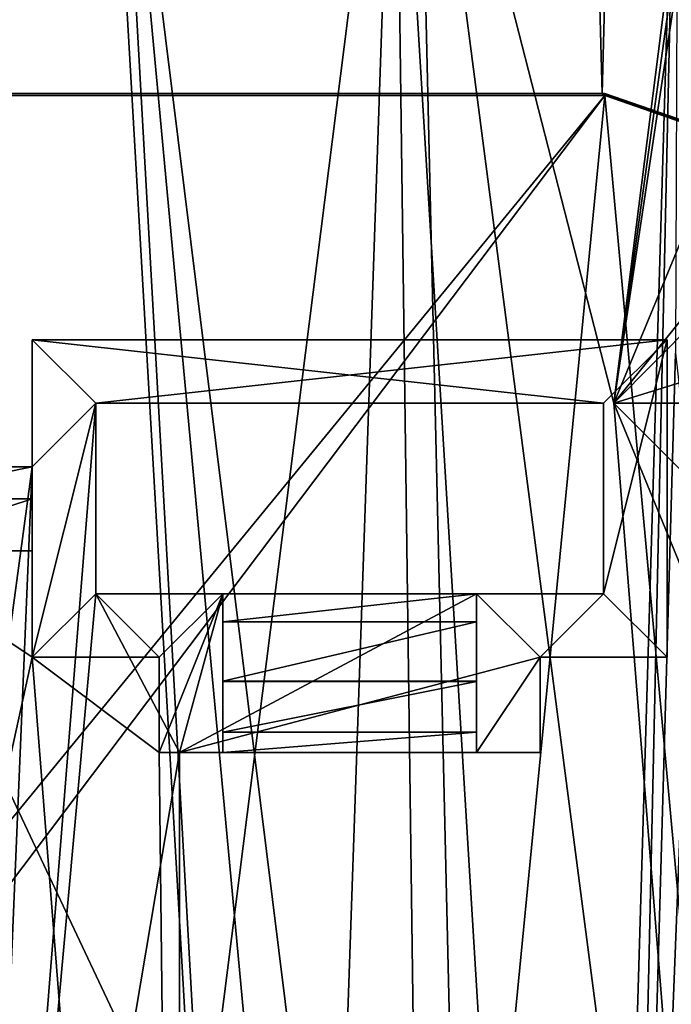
# Model space of a CAD drawing. Extents: x -54 to 446, y -6 to 1400.
# Tile 242 of 254: x 84 to 94, y 1368 to 1383. Entities that reach past the tile are written whole.
import ezdxf

# ---------------------------------------------------------------- set-up
doc = ezdxf.new("R2010")
doc.units = 0
doc.header["$LTSCALE"] = 52.148148
for name, color, linetype in [('1049', 7, 'CONTINUOUS'), ('1092', 7, 'CONTINUOUS'), ('1093', 7, 'CONTINUOUS'), ('1218', 7, 'CONTINUOUS'), ('1359', 7, 'CONTINUOUS'), ('1394', 7, 'CONTINUOUS'), ('1417', 7, 'CONTINUOUS'), ('1444', 7, 'CONTINUOUS'), ('1466', 7, 'CONTINUOUS'), ('1496', 7, 'CONTINUOUS'), ('1538', 7, 'CONTINUOUS'), ('1563', 7, 'CONTINUOUS'), ('1565', 7, 'CONTINUOUS'), ('723', 7, 'CONTINUOUS'), ('729', 7, 'CONTINUOUS'), ('736', 7, 'CONTINUOUS'), ('737', 7, 'CONTINUOUS'), ('739', 7, 'CONTINUOUS'), ('743', 7, 'CONTINUOUS'), ('746', 7, 'CONTINUOUS'), ('747', 7, 'CONTINUOUS'), ('748', 7, 'CONTINUOUS'), ('758', 7, 'CONTINUOUS'), ('767', 7, 'CONTINUOUS'), ('768', 7, 'CONTINUOUS'), ('769', 7, 'CONTINUOUS'), ('772', 7, 'CONTINUOUS'), ('791', 7, 'CONTINUOUS'), ('802', 7, 'CONTINUOUS'), ('803', 7, 'CONTINUOUS'), ('807', 7, 'CONTINUOUS'), ('812', 7, 'CONTINUOUS'), ('820', 7, 'CONTINUOUS'), ('825', 7, 'CONTINUOUS'), ('826', 7, 'CONTINUOUS'), ('830', 7, 'CONTINUOUS'), ('872', 7, 'CONTINUOUS'), ('878', 7, 'CONTINUOUS'), ('969', 7, 'CONTINUOUS')]:
    doc.layers.add(name, color=color, linetype=linetype)

msp = doc.modelspace()

# ---------------------------------------------------------------- linework, layer by layer
at = {"layer": '1049', "color": 7, "linetype": 'CONTINUOUS'}
for points in [[(53.06, 1390.533, -9.913), (84.997, 1389.079, -10.492), (55.698, 1338.774, -7.074), (53.06, 1390.533, -9.913)], [(55.698, 1338.774, -7.074), (84.997, 1389.079, -10.492), (86.425, 1364.309, -8.513), (55.698, 1338.774, -7.074)]]:
    msp.add_3dface(points, dxfattribs=at)
at = {"layer": '1092', "color": 7, "linetype": 'CONTINUOUS'}
for points in [[(93, 1377.1, -6.865), (94.306, 1373.93, -6.269), (93, 1377.1), (93, 1377.1, -6.865)], [(93, 1377.1), (94.306, 1373.93, -6.269), (97.5, 1372.6), (93, 1377.1)]]:
    msp.add_3dface(points, dxfattribs=at)
at = {"layer": '1093', "color": 7, "linetype": 'CONTINUOUS'}
for points in [[(97.466, 1381.6, -5.492), (93, 1377.1, -6.865), (94.319, 1380.283), (97.466, 1381.6, -5.492)], [(94.319, 1380.283), (93, 1377.1, -6.865), (93, 1377.1), (94.319, 1380.283)]]:
    msp.add_3dface(points, dxfattribs=at)
at = {"layer": '1218', "color": 7, "linetype": 'CONTINUOUS'}
for points in [[(85.143, 1389.245, -8.504), (86.531, 1364.507, -6.527), (89.729, 1339.944, -4.509), (85.143, 1389.245, -8.504)], [(91, 1342.1, -4.588), (85.143, 1389.245, -8.504), (89.729, 1339.944, -4.509), (91, 1342.1, -4.588)], [(85.143, 1389.245, -8.504), (91, 1342.1, -4.588), (89.905, 1389.182, -8.356), (85.143, 1389.245, -8.504)], [(94.533, 1389.188, -7.235), (89.905, 1389.182, -8.356), (93, 1377.1, -6.865), (94.533, 1389.188, -7.235)], [(91, 1342.1, -4.588), (95.449, 1346.6, -3.995), (89.905, 1389.182, -8.356), (91, 1342.1, -4.588)], [(89.905, 1389.182, -8.356), (95.449, 1346.6, -3.995), (93, 1377.1, -6.865), (89.905, 1389.182, -8.356)], [(94.624, 1388.849, -7.18), (94.533, 1389.188, -7.235), (93, 1377.1, -6.865), (94.624, 1388.849, -7.18)], [(94.715, 1388.51, -7.124), (94.624, 1388.849, -7.18), (93, 1377.1, -6.865), (94.715, 1388.51, -7.124)], [(97.466, 1381.6, -5.492), (94.715, 1388.51, -7.124), (93, 1377.1, -6.865), (97.466, 1381.6, -5.492)], [(93, 1377.1, -6.865), (95.449, 1346.6, -3.995), (94.306, 1373.93, -6.269), (93, 1377.1, -6.865)]]:
    msp.add_3dface(points, dxfattribs=at)
at = {"layer": '1359', "color": 7, "linetype": 'CONTINUOUS'}
for points in [[(92.819, 1381.977, 21.568), (24.389, 1381.977, 21.568), (92.819, 1381.977, 21.166), (92.819, 1381.977, 21.568)], [(92.819, 1381.977, 21.166), (24.389, 1381.977, 21.568), (24.433, 1381.977, 21.166), (92.819, 1381.977, 21.166)]]:
    msp.add_3dface(points, dxfattribs=at)
at = {"layer": '1394', "color": 7, "linetype": 'CONTINUOUS'}
for points in [[(94.455, 1337.534, -1.202), (16.67, 1337.534, -1.202), (94.455, 1393.869, 4.719), (94.455, 1337.534, -1.202)], [(16.67, 1337.534, -1.202), (16.67, 1393.869, 4.719), (94.455, 1393.869, 4.719), (16.67, 1337.534, -1.202)]]:
    msp.add_3dface(points, dxfattribs=at)
at = {"layer": '1417', "color": 7, "linetype": 'CONTINUOUS'}
for points in [[(92.5, 1393.93, 22.824), (-0.657, 1393.93, 22.824), (24.389, 1381.977, 21.568), (92.5, 1393.93, 22.824)], [(92.819, 1381.977, 21.568), (92.5, 1393.93, 22.824), (24.389, 1381.977, 21.568), (92.819, 1381.977, 21.568)], [(93.135, 1393.929, 22.824), (92.5, 1393.93, 22.824), (92.819, 1381.977, 21.568), (93.135, 1393.929, 22.824)], [(93.135, 1393.929, 22.824), (92.819, 1381.977, 21.568), (95.883, 1380.928, 21.458), (93.135, 1393.929, 22.824)], [(93.772, 1393.926, 22.824), (93.135, 1393.929, 22.824), (95.883, 1380.928, 21.458), (93.772, 1393.926, 22.824)], [(97.314, 1383.058, 21.682), (93.772, 1393.926, 22.824), (95.883, 1380.928, 21.458), (97.314, 1383.058, 21.682)]]:
    msp.add_3dface(points, dxfattribs=at)
at = {"layer": '1444', "color": 7, "linetype": 'CONTINUOUS'}
for points in [[(92.862, 1381.946, 21.464), (24.433, 1381.946, 21.464), (81.231, 1367.78, 19.975), (92.862, 1381.946, 21.464)], [(81.939, 1367.488, 19.945), (92.862, 1381.946, 21.464), (81.231, 1367.78, 19.975), (81.939, 1367.488, 19.945)], [(90.693, 1359.704, 19.127), (92.862, 1381.946, 21.464), (81.939, 1367.488, 19.945), (90.693, 1359.704, 19.127)], [(92.862, 1381.946, 21.464), (90.693, 1359.704, 19.127), (94.545, 1363.532, 19.529), (92.862, 1381.946, 21.464)], [(92.862, 1381.946, 21.464), (94.545, 1363.532, 19.529), (95.927, 1380.884, 21.353), (92.862, 1381.946, 21.464)]]:
    msp.add_3dface(points, dxfattribs=at)
at = {"layer": '1466', "color": 7, "linetype": 'CONTINUOUS'}
for points in [[(95.883, 1380.928, 21.458), (92.819, 1381.977, 21.568), (95.87, 1380.939, 21.251), (95.883, 1380.928, 21.458)], [(92.819, 1381.977, 21.568), (92.819, 1381.977, 21.166), (92.84, 1381.977, 21.166), (92.819, 1381.977, 21.568)], [(92.819, 1381.977, 21.568), (92.84, 1381.977, 21.166), (92.862, 1381.977, 21.167), (92.819, 1381.977, 21.568)], [(92.819, 1381.977, 21.568), (92.862, 1381.977, 21.167), (95.87, 1380.939, 21.251), (92.819, 1381.977, 21.568)]]:
    msp.add_3dface(points, dxfattribs=at)
at = {"layer": '1496', "color": 7, "linetype": 'CONTINUOUS'}
for points in [[(92.819, 1381.977, 21.166), (24.433, 1381.977, 21.166), (92.862, 1381.946, 21.464), (92.819, 1381.977, 21.166)], [(24.433, 1381.977, 21.166), (24.433, 1381.946, 21.464), (92.862, 1381.946, 21.464), (24.433, 1381.977, 21.166)], [(92.84, 1381.977, 21.166), (92.819, 1381.977, 21.166), (92.862, 1381.946, 21.464), (92.84, 1381.977, 21.166)], [(92.862, 1381.977, 21.167), (92.84, 1381.977, 21.166), (92.862, 1381.962, 21.316), (92.862, 1381.977, 21.167)], [(92.862, 1381.962, 21.316), (92.84, 1381.977, 21.166), (92.862, 1381.946, 21.464), (92.862, 1381.962, 21.316)]]:
    msp.add_3dface(points, dxfattribs=at)
at = {"layer": '1538', "color": 7, "linetype": 'CONTINUOUS'}
for points in [[(92.862, 1381.977, 21.167), (92.862, 1381.962, 21.316), (95.927, 1380.884, 21.353), (92.862, 1381.977, 21.167)], [(95.87, 1380.939, 21.251), (92.862, 1381.977, 21.167), (95.927, 1380.884, 21.353), (95.87, 1380.939, 21.251)], [(92.862, 1381.962, 21.316), (92.862, 1381.946, 21.464), (95.927, 1380.884, 21.353), (92.862, 1381.962, 21.316)]]:
    msp.add_3dface(points, dxfattribs=at)
at = {"layer": '1563', "color": 7, "linetype": 'CONTINUOUS'}
msp.add_3dface([(101.125, 1393.977, 22.185), (93.775, 1393.927, 22.824), (102.004, 1363.743, 19.652), (101.125, 1393.977, 22.185)], dxfattribs=at)
at = {"layer": '1565', "color": 7, "linetype": 'CONTINUOUS'}
for points in [[(97.314, 1383.058, 21.682), (93.775, 1393.927, 22.824), (93.772, 1393.926, 22.824), (97.314, 1383.058, 21.682)], [(97.314, 1383.058, 21.682), (100.272, 1371.848, 20.504), (93.775, 1393.927, 22.824), (97.314, 1383.058, 21.682)], [(93.775, 1393.927, 22.824), (100.272, 1371.848, 20.504), (102.004, 1363.743, 19.652), (93.775, 1393.927, 22.824)]]:
    msp.add_3dface(points, dxfattribs=at)
at = {"layer": '723', "color": 7, "linetype": 'CONTINUOUS'}
for points in [[(83.84, 1373.1, 18.624), (85.84, 1373.1, 18.624), (83.84, 1373.1, 20.233), (83.84, 1373.1, 18.624)], [(85.84, 1373.1, 18.624), (85.84, 1373.1, 20.233), (83.84, 1373.1, 20.233), (85.84, 1373.1, 18.624)]]:
    msp.add_3dface(points, dxfattribs=at)
at = {"layer": '729', "color": 7, "linetype": 'CONTINUOUS'}
for points in [[(86.84, 1372.722, 18.886), (86.84, 1372.719, 18.886), (90.84, 1372.719, 18.886), (86.84, 1372.722, 18.886)], [(86.84, 1372.722, 18.886), (90.84, 1372.719, 18.886), (90.84, 1372.722, 18.886), (86.84, 1372.722, 18.886)]]:
    msp.add_3dface(points, dxfattribs=at)
at = {"layer": '736', "color": 7, "linetype": 'CONTINUOUS'}
for points in [[(83.84, 1378.1, 18.144), (93.84, 1378.1, 18.144), (84.84, 1377.1, 18.039), (83.84, 1378.1, 18.144)], [(83.84, 1376.1, 17.934), (83.84, 1378.1, 18.144), (84.84, 1377.1, 18.039), (83.84, 1376.1, 17.934)], [(84.84, 1377.1, 18.039), (93.84, 1378.1, 18.144), (92.84, 1377.1, 18.039), (84.84, 1377.1, 18.039)], [(93.84, 1378.1, 18.144), (93.84, 1373.1, 17.619), (92.84, 1374.1, 17.724), (93.84, 1378.1, 18.144)], [(92.84, 1377.1, 18.039), (93.84, 1378.1, 18.144), (92.84, 1374.1, 17.724), (92.84, 1377.1, 18.039)], [(83.84, 1376.1, 17.934), (84.84, 1377.1, 18.039), (82.816, 1351.799, 15.38), (83.84, 1376.1, 17.934)], [(84.84, 1377.1, 18.039), (84.84, 1374.1, 17.724), (82.816, 1351.799, 15.38), (84.84, 1377.1, 18.039)], [(81.34, 1376.1, 17.934), (83.84, 1376.1, 17.934), (82.816, 1368.551, 17.14), (81.34, 1376.1, 17.934)], [(83.84, 1376.1, 17.934), (82.816, 1351.799, 15.38), (82.816, 1368.551, 17.14), (83.84, 1376.1, 17.934)], [(84.84, 1374.1, 17.724), (86.161, 1371.6, 17.461), (82.816, 1351.799, 15.38), (84.84, 1374.1, 17.724)], [(86.84, 1374.1, 17.724), (86.161, 1371.6, 17.461), (84.84, 1374.1, 17.724), (86.84, 1374.1, 17.724)], [(91.84, 1373.1, 17.619), (86.161, 1371.6, 17.461), (90.84, 1374.1, 17.724), (91.84, 1373.1, 17.619)], [(90.84, 1374.1, 17.724), (86.161, 1371.6, 17.461), (86.84, 1374.1, 17.724), (90.84, 1374.1, 17.724)], [(92.84, 1374.1, 17.724), (91.84, 1373.1, 17.619), (90.84, 1374.1, 17.724), (92.84, 1374.1, 17.724)], [(93.84, 1373.1, 17.619), (91.84, 1373.1, 17.619), (92.84, 1374.1, 17.724), (93.84, 1373.1, 17.619)], [(91.84, 1371.6, 17.461), (86.161, 1371.6, 17.461), (91.84, 1373.1, 17.619), (91.84, 1371.6, 17.461)], [(86.161, 1371.6, 17.461), (86.161, 1343.6, 14.518), (82.816, 1351.799, 15.38), (86.161, 1371.6, 17.461)]]:
    msp.add_3dface(points, dxfattribs=at)
at = {"layer": '737', "color": 7, "linetype": 'CONTINUOUS'}
for points in [[(86.84, 1372.719, 18.886), (86.84, 1371.921, 18.479), (90.84, 1372.719, 18.886), (86.84, 1372.719, 18.886)], [(90.84, 1372.719, 18.886), (86.84, 1371.921, 18.479), (90.84, 1371.921, 18.479), (90.84, 1372.719, 18.886)], [(86.84, 1371.6, 17.643), (90.84, 1371.6, 17.643), (90.84, 1371.921, 18.479), (86.84, 1371.6, 17.643)], [(86.84, 1371.921, 18.479), (86.84, 1371.6, 17.643), (90.84, 1371.921, 18.479), (86.84, 1371.921, 18.479)]]:
    msp.add_3dface(points, dxfattribs=at)
at = {"layer": '739', "color": 7, "linetype": 'CONTINUOUS'}
for points in [[(91.84, 1371.6, 17.461), (91.84, 1373.1, 17.619), (91.84, 1371.6, 20.075), (91.84, 1371.6, 17.461)], [(91.84, 1371.6, 20.075), (91.84, 1373.1, 17.619), (91.84, 1373.1, 20.233), (91.84, 1371.6, 20.075)]]:
    msp.add_3dface(points, dxfattribs=at)
at = {"layer": '743', "color": 7, "linetype": 'CONTINUOUS'}
for points in [[(84.84, 1374.1, 17.724), (84.84, 1377.1, 18.039), (84.84, 1374.1, 20.338), (84.84, 1374.1, 17.724)], [(84.84, 1377.1, 18.039), (84.84, 1377.1, 20.653), (84.84, 1374.1, 20.338), (84.84, 1377.1, 18.039)]]:
    msp.add_3dface(points, dxfattribs=at)
at = {"layer": '746', "color": 7, "linetype": 'CONTINUOUS'}
for points in [[(92.84, 1374.1, 17.724), (90.84, 1374.1, 17.724), (90.84, 1374.1, 20.338), (92.84, 1374.1, 17.724)], [(92.84, 1374.1, 17.724), (90.84, 1374.1, 20.338), (92.84, 1374.1, 20.338), (92.84, 1374.1, 17.724)]]:
    msp.add_3dface(points, dxfattribs=at)
at = {"layer": '747', "color": 7, "linetype": 'CONTINUOUS'}
for points in [[(86.84, 1374.1, 17.724), (84.84, 1374.1, 17.724), (84.84, 1374.1, 20.338), (86.84, 1374.1, 17.724)], [(86.84, 1374.1, 17.724), (84.84, 1374.1, 20.338), (86.84, 1374.1, 20.338), (86.84, 1374.1, 17.724)]]:
    msp.add_3dface(points, dxfattribs=at)
at = {"layer": '748', "color": 7, "linetype": 'CONTINUOUS'}
for points in [[(86.84, 1374.1, 17.724), (86.84, 1374.1, 20.338), (86.84, 1373.658, 18.599), (86.84, 1374.1, 17.724)], [(86.84, 1374.1, 20.338), (86.84, 1371.6, 20.075), (86.84, 1372.722, 18.886), (86.84, 1374.1, 20.338)], [(86.84, 1373.658, 18.599), (86.84, 1374.1, 20.338), (86.84, 1372.722, 18.886), (86.84, 1373.658, 18.599)], [(86.84, 1372.722, 18.886), (86.84, 1371.6, 20.075), (86.84, 1372.719, 18.886), (86.84, 1372.722, 18.886)], [(86.84, 1372.719, 18.886), (86.84, 1371.6, 20.075), (86.84, 1371.921, 18.479), (86.84, 1372.719, 18.886)], [(86.84, 1371.6, 20.075), (86.84, 1371.6, 17.643), (86.84, 1371.921, 18.479), (86.84, 1371.6, 20.075)]]:
    msp.add_3dface(points, dxfattribs=at)
at = {"layer": '758', "color": 7, "linetype": 'CONTINUOUS'}
for points in [[(90.84, 1374.1, 20.338), (90.84, 1374.1, 17.724), (90.84, 1373.659, 18.598), (90.84, 1374.1, 20.338)], [(90.84, 1371.6, 20.075), (90.84, 1374.1, 20.338), (90.84, 1373.659, 18.598), (90.84, 1371.6, 20.075)], [(90.84, 1372.722, 18.886), (90.84, 1371.6, 20.075), (90.84, 1373.659, 18.598), (90.84, 1372.722, 18.886)], [(90.84, 1372.719, 18.886), (90.84, 1371.6, 20.075), (90.84, 1372.722, 18.886), (90.84, 1372.719, 18.886)], [(90.84, 1371.6, 20.075), (90.84, 1372.719, 18.886), (90.84, 1371.921, 18.479), (90.84, 1371.6, 20.075)], [(90.84, 1371.6, 17.643), (90.84, 1371.6, 20.075), (90.84, 1371.921, 18.479), (90.84, 1371.6, 17.643)]]:
    msp.add_3dface(points, dxfattribs=at)
at = {"layer": '767', "color": 7, "linetype": 'CONTINUOUS'}
for points in [[(90.84, 1374.1, 17.724), (86.84, 1374.1, 17.724), (86.84, 1373.658, 18.599), (90.84, 1374.1, 17.724)], [(90.84, 1374.1, 17.724), (86.84, 1373.658, 18.599), (90.84, 1373.659, 18.598), (90.84, 1374.1, 17.724)], [(86.84, 1373.658, 18.599), (86.84, 1372.722, 18.886), (90.84, 1373.659, 18.598), (86.84, 1373.658, 18.599)], [(86.84, 1372.722, 18.886), (90.84, 1372.722, 18.886), (90.84, 1373.659, 18.598), (86.84, 1372.722, 18.886)]]:
    msp.add_3dface(points, dxfattribs=at)
at = {"layer": '768', "color": 7, "linetype": 'CONTINUOUS'}
for points in [[(83.84, 1378.1, 18.144), (83.84, 1376.1, 17.934), (83.84, 1378.1, 20.758), (83.84, 1378.1, 18.144)], [(83.84, 1378.1, 20.758), (83.84, 1376.1, 17.934), (83.84, 1375.593, 18.602), (83.84, 1378.1, 20.758)], [(83.84, 1374.778, 18.8), (83.84, 1373.1, 18.624), (83.84, 1378.1, 20.758), (83.84, 1374.778, 18.8)], [(83.84, 1374.778, 18.8), (83.84, 1378.1, 20.758), (83.84, 1375.593, 18.602), (83.84, 1374.778, 18.8)], [(83.84, 1373.1, 18.624), (83.84, 1373.1, 20.233), (83.84, 1378.1, 20.758), (83.84, 1373.1, 18.624)]]:
    msp.add_3dface(points, dxfattribs=at)
at = {"layer": '769', "color": 7, "linetype": 'CONTINUOUS'}
for points in [[(83.84, 1376.1, 17.934), (81.34, 1376.1, 17.934), (81.34, 1375.593, 18.603), (83.84, 1376.1, 17.934)], [(83.84, 1375.593, 18.602), (83.84, 1376.1, 17.934), (81.34, 1375.593, 18.603), (83.84, 1375.593, 18.602)], [(81.34, 1374.778, 18.8), (83.84, 1374.778, 18.8), (83.84, 1375.593, 18.602), (81.34, 1374.778, 18.8)], [(81.34, 1374.778, 18.8), (83.84, 1375.593, 18.602), (81.34, 1375.593, 18.603), (81.34, 1374.778, 18.8)]]:
    msp.add_3dface(points, dxfattribs=at)
at = {"layer": '772', "color": 7, "linetype": 'CONTINUOUS'}
for points in [[(83.84, 1374.778, 18.8), (81.34, 1374.778, 18.8), (83.84, 1373.1, 18.624), (83.84, 1374.778, 18.8)], [(83.84, 1373.1, 18.624), (81.34, 1374.778, 18.8), (82.816, 1368.447, 18.135), (83.84, 1373.1, 18.624)], [(86.161, 1343.6, 15.523), (83.84, 1373.1, 18.624), (82.816, 1368.447, 18.135), (86.161, 1343.6, 15.523)], [(85.84, 1373.1, 18.624), (83.84, 1373.1, 18.624), (85.84, 1371.6, 18.466), (85.84, 1373.1, 18.624)], [(85.84, 1371.6, 18.466), (83.84, 1373.1, 18.624), (86.161, 1343.6, 15.523), (85.84, 1371.6, 18.466)], [(86.161, 1371.6, 18.466), (85.84, 1371.6, 18.466), (86.161, 1343.6, 15.523), (86.161, 1371.6, 18.466)], [(86.161, 1343.6, 15.523), (82.816, 1368.447, 18.135), (82.816, 1351.694, 16.374), (86.161, 1343.6, 15.523)]]:
    msp.add_3dface(points, dxfattribs=at)
at = {"layer": '791', "color": 7, "linetype": 'CONTINUOUS'}
for points in [[(93.84, 1373.1, 17.619), (93.84, 1378.1, 18.144), (93.84, 1373.1, 20.233), (93.84, 1373.1, 17.619)], [(93.84, 1378.1, 18.144), (93.84, 1378.1, 20.758), (93.84, 1373.1, 20.233), (93.84, 1378.1, 18.144)]]:
    msp.add_3dface(points, dxfattribs=at)
at = {"layer": '802', "color": 7, "linetype": 'CONTINUOUS'}
for points in [[(86.161, 1343.6, 14.518), (86.161, 1371.6, 17.461), (86.161, 1343.6, 15.523), (86.161, 1343.6, 14.518)], [(86.161, 1371.6, 17.461), (86.161, 1371.6, 18.466), (86.161, 1343.6, 15.523), (86.161, 1371.6, 17.461)]]:
    msp.add_3dface(points, dxfattribs=at)
at = {"layer": '803', "color": 7, "linetype": 'CONTINUOUS'}
for points in [[(83.84, 1378.1, 20.758), (83.84, 1373.1, 20.233), (84.84, 1377.1, 20.653), (83.84, 1378.1, 20.758)], [(93.84, 1378.1, 20.758), (83.84, 1378.1, 20.758), (92.84, 1377.1, 20.653), (93.84, 1378.1, 20.758)], [(92.84, 1377.1, 20.653), (83.84, 1378.1, 20.758), (84.84, 1377.1, 20.653), (92.84, 1377.1, 20.653)], [(93.84, 1373.1, 20.233), (93.84, 1378.1, 20.758), (92.84, 1374.1, 20.338), (93.84, 1373.1, 20.233)], [(92.84, 1374.1, 20.338), (93.84, 1378.1, 20.758), (92.84, 1377.1, 20.653), (92.84, 1374.1, 20.338)], [(84.84, 1377.1, 20.653), (83.84, 1373.1, 20.233), (84.84, 1374.1, 20.338), (84.84, 1377.1, 20.653)], [(83.84, 1373.1, 20.233), (85.84, 1373.1, 20.233), (84.84, 1374.1, 20.338), (83.84, 1373.1, 20.233)], [(84.84, 1374.1, 20.338), (85.84, 1373.1, 20.233), (86.84, 1374.1, 20.338), (84.84, 1374.1, 20.338)], [(85.84, 1371.6, 20.075), (86.84, 1371.6, 20.075), (86.84, 1374.1, 20.338), (85.84, 1371.6, 20.075)], [(85.84, 1373.1, 20.233), (85.84, 1371.6, 20.075), (86.84, 1374.1, 20.338), (85.84, 1373.1, 20.233)], [(90.84, 1371.6, 20.075), (91.84, 1373.1, 20.233), (90.84, 1374.1, 20.338), (90.84, 1371.6, 20.075)], [(90.84, 1374.1, 20.338), (91.84, 1373.1, 20.233), (92.84, 1374.1, 20.338), (90.84, 1374.1, 20.338)], [(91.84, 1373.1, 20.233), (93.84, 1373.1, 20.233), (92.84, 1374.1, 20.338), (91.84, 1373.1, 20.233)], [(90.84, 1371.6, 20.075), (91.84, 1371.6, 20.075), (91.84, 1373.1, 20.233), (90.84, 1371.6, 20.075)]]:
    msp.add_3dface(points, dxfattribs=at)
at = {"layer": '807', "color": 7, "linetype": 'CONTINUOUS'}
for points in [[(84.84, 1377.1, 18.039), (92.84, 1377.1, 18.039), (84.84, 1377.1, 20.653), (84.84, 1377.1, 18.039)], [(92.84, 1377.1, 18.039), (92.84, 1377.1, 20.653), (84.84, 1377.1, 20.653), (92.84, 1377.1, 18.039)]]:
    msp.add_3dface(points, dxfattribs=at)
at = {"layer": '812', "color": 7, "linetype": 'CONTINUOUS'}
for points in [[(91.84, 1373.1, 17.619), (93.84, 1373.1, 17.619), (93.84, 1373.1, 20.233), (91.84, 1373.1, 17.619)], [(91.84, 1373.1, 17.619), (93.84, 1373.1, 20.233), (91.84, 1373.1, 20.233), (91.84, 1373.1, 17.619)]]:
    msp.add_3dface(points, dxfattribs=at)
at = {"layer": '820', "color": 7, "linetype": 'CONTINUOUS'}
for points in [[(85.84, 1373.1, 18.624), (85.84, 1371.6, 18.466), (85.84, 1371.6, 20.075), (85.84, 1373.1, 18.624)], [(85.84, 1373.1, 18.624), (85.84, 1371.6, 20.075), (85.84, 1373.1, 20.233), (85.84, 1373.1, 18.624)]]:
    msp.add_3dface(points, dxfattribs=at)
at = {"layer": '825', "color": 7, "linetype": 'CONTINUOUS'}
for points in [[(85.84, 1371.6, 18.466), (86.161, 1371.6, 18.466), (85.84, 1371.6, 20.075), (85.84, 1371.6, 18.466)], [(85.84, 1371.6, 20.075), (86.161, 1371.6, 18.466), (86.84, 1371.6, 17.643), (85.84, 1371.6, 20.075)], [(86.84, 1371.6, 20.075), (85.84, 1371.6, 20.075), (86.84, 1371.6, 17.643), (86.84, 1371.6, 20.075)], [(86.161, 1371.6, 17.461), (91.84, 1371.6, 17.461), (86.84, 1371.6, 17.643), (86.161, 1371.6, 17.461)], [(86.161, 1371.6, 18.466), (86.161, 1371.6, 17.461), (86.84, 1371.6, 17.643), (86.161, 1371.6, 18.466)], [(86.84, 1371.6, 17.643), (91.84, 1371.6, 17.461), (90.84, 1371.6, 17.643), (86.84, 1371.6, 17.643)], [(90.84, 1371.6, 17.643), (91.84, 1371.6, 17.461), (90.84, 1371.6, 20.075), (90.84, 1371.6, 17.643)], [(90.84, 1371.6, 20.075), (91.84, 1371.6, 17.461), (91.84, 1371.6, 20.075), (90.84, 1371.6, 20.075)]]:
    msp.add_3dface(points, dxfattribs=at)
at = {"layer": '826', "color": 7, "linetype": 'CONTINUOUS'}
for points in [[(93.84, 1378.1, 18.144), (83.84, 1378.1, 18.144), (93.84, 1378.1, 20.758), (93.84, 1378.1, 18.144)], [(83.84, 1378.1, 18.144), (83.84, 1378.1, 20.758), (93.84, 1378.1, 20.758), (83.84, 1378.1, 18.144)]]:
    msp.add_3dface(points, dxfattribs=at)
at = {"layer": '830', "color": 7, "linetype": 'CONTINUOUS'}
for points in [[(92.84, 1377.1, 18.039), (92.84, 1374.1, 17.724), (92.84, 1377.1, 20.653), (92.84, 1377.1, 18.039)], [(92.84, 1374.1, 17.724), (92.84, 1374.1, 20.338), (92.84, 1377.1, 20.653), (92.84, 1374.1, 17.724)]]:
    msp.add_3dface(points, dxfattribs=at)
at = {"layer": '872', "color": 7, "linetype": 'CONTINUOUS'}
for points in [[(64.162, 1390.108, -7.74), (64.159, 1387.063, -7.55), (87.926, 1339.896, -4.514), (64.162, 1390.108, -7.74)], [(74.673, 1389.648, -7.943), (64.162, 1390.108, -7.74), (87.926, 1339.896, -4.514), (74.673, 1389.648, -7.943)], [(85.143, 1389.245, -8.504), (74.673, 1389.648, -7.943), (86.531, 1364.507, -6.527), (85.143, 1389.245, -8.504)], [(86.531, 1364.507, -6.527), (74.673, 1389.648, -7.943), (87.926, 1339.896, -4.514), (86.531, 1364.507, -6.527)], [(64.159, 1387.063, -7.55), (64.155, 1384.017, -7.36), (87.926, 1339.896, -4.514), (64.159, 1387.063, -7.55)], [(87.926, 1339.896, -4.514), (62.645, 1384.017, -7.365), (56.441, 1338.912, -5.02), (87.926, 1339.896, -4.514)], [(63.4, 1384.017, -7.361), (62.645, 1384.017, -7.365), (87.926, 1339.896, -4.514), (63.4, 1384.017, -7.361)], [(64.155, 1384.017, -7.36), (63.4, 1384.017, -7.361), (87.926, 1339.896, -4.514), (64.155, 1384.017, -7.36)]]:
    msp.add_3dface(points, dxfattribs=at)
at = {"layer": '878', "color": 7, "linetype": 'CONTINUOUS'}
for points in [[(86.425, 1364.309, -8.513), (84.997, 1389.079, -10.492), (89.55, 1389.035, -10.408), (86.425, 1364.309, -8.513)], [(87.857, 1339.727, -6.506), (86.425, 1364.309, -8.513), (89.55, 1389.035, -10.408), (87.857, 1339.727, -6.506)], [(90.209, 1339.792, -6.481), (87.857, 1339.727, -6.506), (89.55, 1389.035, -10.408), (90.209, 1339.792, -6.481)], [(94.014, 1389.049, -9.504), (92.549, 1339.849, -6.234), (89.55, 1389.035, -10.408), (94.014, 1389.049, -9.504)], [(92.549, 1339.849, -6.234), (90.209, 1339.792, -6.481), (89.55, 1389.035, -10.408), (92.549, 1339.849, -6.234)], [(92.549, 1339.849, -6.234), (94.014, 1389.049, -9.504), (93.033, 1344.804, -6.531), (92.549, 1339.849, -6.234)], [(93.033, 1344.804, -6.531), (94.014, 1389.049, -9.504), (93.975, 1377.887, -8.735), (93.033, 1344.804, -6.531)], [(94.246, 1375.465, -8.487), (93.033, 1344.804, -6.531), (93.975, 1377.887, -8.735), (94.246, 1375.465, -8.487)], [(96.561, 1373.491, -7.567), (93.033, 1344.804, -6.531), (94.246, 1375.465, -8.487), (96.561, 1373.491, -7.567)], [(98.248, 1344.814, -4.971), (93.033, 1344.804, -6.531), (96.561, 1373.491, -7.567), (98.248, 1344.814, -4.971)]]:
    msp.add_3dface(points, dxfattribs=at)
at = {"layer": '969', "color": 7, "linetype": 'CONTINUOUS'}
for points in [[(94.319, 1380.283), (93, 1377.1), (94.728, 1379.237), (94.319, 1380.283)], [(94.728, 1379.237), (93, 1377.1), (97.5, 1378.5), (94.728, 1379.237)], [(93, 1377.1), (96.1, 1377.1), (97.5, 1378.5), (93, 1377.1)], [(93, 1377.1), (97.5, 1372.6), (96.1, 1377.1), (93, 1377.1)]]:
    msp.add_3dface(points, dxfattribs=at)

doc.saveas('drawing.dxf')
